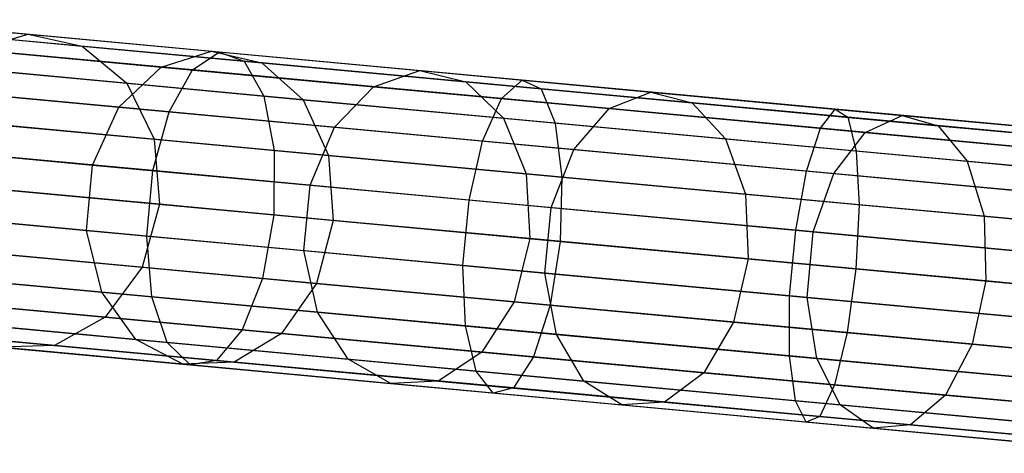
# Model space of a CAD drawing. Extents: x -189 to 189, y -189 to 189.
# Tile 152 of 256: x -176.9 to -170.66, y 14.71 to 17.46. Entities that reach past the tile are written whole.
import ezdxf

# ---------------------------------------------------------------- set-up
doc = ezdxf.new("R2010")
doc.units = 0
doc.header["$LTSCALE"] = 25.4
doc.layers.get('0').update_dxf_attribs({"linetype": 'CONTINUOUS'})

# ---------------------------------------------------------------- blocks, each defined once
blk = doc.blocks.new('CAMELEON-KENAI-C-12244_STL')
at = {"color": 0}
for p, q in [((-177.8462, 17.4585, -148.6064), (-176.8511, 17.3663, -150.3514)), ((-177.8462, 17.4585, -148.6064), (-176.8511, 17.3663, -150.3514)), ((-175.6404, 17.2541, -11.0629), (-177.4776, 17.4243, -11.9804)), ((-175.6404, 17.2541, -11.0629), (-177.4776, 17.4243, -11.9804)), ((-177.4831, 17.3812, -148.4191), (-176.5085, 17.2909, -150.1282)), ((-177.4831, 17.3812, -148.4191), (-176.5085, 17.2909, -150.1282)), ((-175.4802, 17.1956, -11.4422), (-177.2796, 17.3623, -12.3407)), ((-175.4802, 17.1956, -11.4422), (-177.2796, 17.3623, -12.3407)), ((-177.1945, 17.269, -150.5649), (-176.8511, 17.3663, -150.3514)), ((-177.1945, 17.269, -150.5649), (-176.8511, 17.3663, -150.3514)), ((-176.8511, 17.3663, -150.3514), (-175.6874, 17.2584, -151.9879)), ((-176.8511, 17.3663, -150.3514), (-175.6874, 17.2584, -151.9879)), ((-176.8511, 17.3663, -150.3514), (-176.5085, 17.2909, -150.1282)), ((-176.8511, 17.3663, -150.3514), (-176.5085, 17.2909, -150.1282)), ((-175.8093, 17.1407, -10.7003), (-177.6826, 17.3143, -11.6357)), ((-175.8093, 17.1407, -10.7003), (-177.6826, 17.3143, -11.6357)), ((-177.1945, 17.269, -150.5649), (-176.0078, 17.1591, -152.2335)), ((-177.1945, 17.269, -150.5649), (-176.0078, 17.1591, -152.2335)), ((-176.5085, 17.2909, -150.1282), (-175.3687, 17.1852, -151.731)), ((-176.5085, 17.2909, -150.1282), (-175.3687, 17.1852, -151.731)), ((-176.5085, 17.2909, -150.1282), (-176.2258, 17.0559, -149.9339)), ((-176.5085, 17.2909, -150.1282), (-176.2258, 17.0559, -149.9339)), ((-176.0078, 17.1591, -152.2335), (-175.6874, 17.2584, -151.9879)), ((-176.0078, 17.1591, -152.2335), (-175.6874, 17.2584, -151.9879)), ((-175.8093, 17.1407, -10.7003), (-175.6404, 17.2541, -11.0629)), ((-175.8093, 17.1407, -10.7003), (-175.6404, 17.2541, -11.0629)), ((-175.6874, 17.2584, -151.9879), (-174.3667, 17.136, -153.4994)), ((-175.6874, 17.2584, -151.9879), (-174.3667, 17.136, -153.4994)), ((-175.6874, 17.2584, -151.9879), (-175.3687, 17.1852, -151.731)), ((-175.6874, 17.2584, -151.9879), (-175.3687, 17.1852, -151.731)), ((-175.6404, 17.2541, -11.0629), (-175.4802, 17.1956, -11.4422)), ((-173.7193, 17.0761, -10.3392), (-175.6404, 17.2541, -11.0629)), ((-173.7193, 17.0761, -10.3392), (-175.6404, 17.2541, -11.0629)), ((-175.6404, 17.2541, -11.0629), (-175.4802, 17.1956, -11.4422)), ((-175.4802, 17.1956, -11.4422), (-175.3564, 16.9753, -11.7724)), ((-173.5987, 17.0212, -10.7333), (-175.4802, 17.1956, -11.4422)), ((-173.5987, 17.0212, -10.7333), (-175.4802, 17.1956, -11.4422)), ((-175.4802, 17.1956, -11.4422), (-175.3564, 16.9753, -11.7724)), ((-175.3687, 17.1852, -151.731), (-174.0752, 17.0654, -153.2114)), ((-175.3687, 17.1852, -151.731), (-174.0752, 17.0654, -153.2114)), ((-175.3687, 17.1852, -151.731), (-175.1069, 16.9522, -151.5073)), ((-175.3687, 17.1852, -151.731), (-175.1069, 16.9522, -151.5073)), ((-177.1826, 17.1445, -148.256), (-176.2258, 17.0559, -149.9339)), ((-177.1826, 17.1445, -148.256), (-176.2258, 17.0559, -149.9339)), ((-175.3564, 16.9753, -11.7724), (-177.1229, 17.139, -12.6545)), ((-175.3564, 16.9753, -11.7724), (-177.1229, 17.139, -12.6545)), ((-176.2747, 16.9044, -152.4255), (-176.0078, 17.1591, -152.2335)), ((-176.2747, 16.9044, -152.4255), (-176.0078, 17.1591, -152.2335)), ((-176.0078, 17.1591, -152.2335), (-174.6612, 17.0343, -153.7748)), ((-176.0078, 17.1591, -152.2335), (-174.6612, 17.0343, -153.7748)), ((-175.9576, 16.875, -10.4169), (-175.8093, 17.1407, -10.7003)), ((-175.9576, 16.875, -10.4169), (-175.8093, 17.1407, -10.7003)), ((-173.8504, 16.9592, -9.9623), (-175.8093, 17.1407, -10.7003)), ((-173.8504, 16.9592, -9.9623), (-175.8093, 17.1407, -10.7003)), ((-174.6612, 17.0343, -153.7748), (-174.3667, 17.136, -153.4994)), ((-174.6612, 17.0343, -153.7748), (-174.3667, 17.136, -153.4994)), ((-174.3667, 17.136, -153.4994), (-172.9023, 17.0003, -154.8708)), ((-174.3667, 17.136, -153.4994), (-172.9023, 17.0003, -154.8708)), ((-174.3667, 17.136, -153.4994), (-174.0752, 17.0654, -153.2114)), ((-174.3667, 17.136, -153.4994), (-174.0752, 17.0654, -153.2114)), ((-175.9576, 16.875, -10.4169), (-177.8592, 17.0512, -11.3664)), ((-175.9576, 16.875, -10.4169), (-177.8592, 17.0512, -11.3664)), ((-176.2258, 17.0559, -149.9339), (-175.1069, 16.9522, -151.5073)), ((-176.2258, 17.0559, -149.9339), (-175.1069, 16.9522, -151.5073)), ((-176.2258, 17.0559, -149.9339), (-176.052, 16.7019, -149.8019)), ((-176.2258, 17.0559, -149.9339), (-176.052, 16.7019, -149.8019)), ((-174.0752, 17.0654, -153.2114), (-172.6409, 16.9325, -154.5547)), ((-174.0752, 17.0654, -153.2114), (-172.6409, 16.9325, -154.5547)), ((-174.0752, 17.0654, -153.2114), (-173.837, 16.8345, -152.9607)), ((-174.0752, 17.0654, -153.2114), (-173.837, 16.8345, -152.9607)), ((-173.8504, 16.9592, -9.9623), (-173.7193, 17.0761, -10.3392)), ((-173.8504, 16.9592, -9.9623), (-173.7193, 17.0761, -10.3392)), ((-173.7193, 17.0761, -10.3392), (-173.5987, 17.0212, -10.7333)), ((-171.7346, 16.8921, -9.8167), (-173.7193, 17.0761, -10.3392)), ((-171.7346, 16.8921, -9.8167), (-173.7193, 17.0761, -10.3392)), ((-173.7193, 17.0761, -10.3392), (-173.5987, 17.0212, -10.7333)), ((-177.4792, 17.016, -150.7317), (-176.2747, 16.9044, -152.4255)), ((-177.4792, 17.016, -150.7317), (-176.2747, 16.9044, -152.4255)), ((-174.9077, 16.7777, -153.99), (-174.6612, 17.0343, -153.7748)), ((-174.9077, 16.7777, -153.99), (-174.6612, 17.0343, -153.7748)), ((-174.6612, 17.0343, -153.7748), (-173.168, 16.8959, -155.1732)), ((-174.6612, 17.0343, -153.7748), (-173.168, 16.8959, -155.1732)), ((-173.5987, 17.0212, -10.7333), (-173.5093, 16.8041, -11.0766)), ((-171.6548, 16.8411, -10.2216), (-173.5987, 17.0212, -10.7333)), ((-171.6548, 16.8411, -10.2216), (-173.5987, 17.0212, -10.7333)), ((-173.5987, 17.0212, -10.7333), (-173.5093, 16.8041, -11.0766)), ((-173.168, 16.8959, -155.1732), (-172.9023, 17.0003, -154.8708)), ((-173.168, 16.8959, -155.1732), (-172.9023, 17.0003, -154.8708)), ((-172.9023, 17.0003, -154.8708), (-171.3087, 16.8527, -156.0885)), ((-172.9023, 17.0003, -154.8708), (-171.3087, 16.8527, -156.0885)), ((-172.9023, 17.0003, -154.8708), (-172.6409, 16.9325, -154.5547)), ((-172.9023, 17.0003, -154.8708), (-172.6409, 16.9325, -154.5547)), ((-175.3564, 16.9753, -11.7724), (-175.2904, 16.6313, -11.9966)), ((-173.5093, 16.8041, -11.0766), (-175.3564, 16.9753, -11.7724)), ((-173.5093, 16.8041, -11.0766), (-175.3564, 16.9753, -11.7724)), ((-175.3564, 16.9753, -11.7724), (-175.2904, 16.6313, -11.9966)), ((-175.1069, 16.9522, -151.5073), (-173.837, 16.8345, -152.9607)), ((-175.1069, 16.9522, -151.5073), (-173.837, 16.8345, -152.9607)), ((-175.1069, 16.9522, -151.5073), (-174.9472, 16.5995, -151.3555)), ((-175.1069, 16.9522, -151.5073), (-174.9472, 16.5995, -151.3555)), ((-173.9693, 16.6907, -9.6678), (-173.8504, 16.9592, -9.9623)), ((-173.9693, 16.6907, -9.6678), (-173.8504, 16.9592, -9.9623)), ((-171.8266, 16.7716, -9.4296), (-173.8504, 16.9592, -9.9623)), ((-171.8266, 16.7716, -9.4296), (-173.8504, 16.9592, -9.9623)), ((-172.6409, 16.9325, -154.5547), (-171.0801, 16.7878, -155.7473)), ((-172.6409, 16.9325, -154.5547), (-171.0801, 16.7878, -155.7473)), ((-172.6409, 16.9325, -154.5547), (-172.4289, 16.704, -154.2793)), ((-172.6409, 16.9325, -154.5547), (-172.4289, 16.704, -154.2793)), ((-176.4417, 16.5383, -152.5305), (-176.2747, 16.9044, -152.4255)), ((-176.4417, 16.5383, -152.5305), (-176.2747, 16.9044, -152.4255)), ((-176.2747, 16.9044, -152.4255), (-174.9077, 16.7777, -153.99)), ((-176.2747, 16.9044, -152.4255), (-174.9077, 16.7777, -153.99)), ((-176.0599, 16.503, -10.2618), (-175.9576, 16.875, -10.4169)), ((-176.0599, 16.503, -10.2618), (-175.9576, 16.875, -10.4169)), ((-173.9693, 16.6907, -9.6678), (-175.9576, 16.875, -10.4169)), ((-173.9693, 16.6907, -9.6678), (-175.9576, 16.875, -10.4169)), ((-173.392, 16.6372, -155.4095), (-173.168, 16.8959, -155.1732)), ((-173.392, 16.6372, -155.4095), (-173.168, 16.8959, -155.1732)), ((-173.168, 16.8959, -155.1732), (-171.5431, 16.7454, -156.4148)), ((-173.168, 16.8959, -155.1732), (-171.5431, 16.7454, -156.4148)), ((-171.8266, 16.7716, -9.4296), (-171.7346, 16.8921, -9.8167)), ((-171.8266, 16.7716, -9.4296), (-171.7346, 16.8921, -9.8167)), ((-171.7346, 16.8921, -9.8167), (-171.6548, 16.8411, -10.2216)), ((-169.707, 16.7043, -9.5011), (-171.7346, 16.8921, -9.8167)), ((-169.707, 16.7043, -9.5011), (-171.7346, 16.8921, -9.8167)), ((-171.7346, 16.8921, -9.8167), (-171.6548, 16.8411, -10.2216)), ((-175.2904, 16.6313, -11.9966), (-177.0346, 16.793, -12.8675)), ((-175.2904, 16.6313, -11.9966), (-177.0346, 16.793, -12.8675)), ((-173.837, 16.8345, -152.9607), (-172.4289, 16.704, -154.2793)), ((-173.837, 16.8345, -152.9607), (-172.4289, 16.704, -154.2793)), ((-173.837, 16.8345, -152.9607), (-173.6934, 16.4833, -152.7905)), ((-173.837, 16.8345, -152.9607), (-173.6934, 16.4833, -152.7905)), ((-173.5093, 16.8041, -11.0766), (-173.4666, 16.4623, -11.3095)), ((-171.6009, 16.6273, -10.5742), (-173.5093, 16.8041, -11.0766)), ((-171.6009, 16.6273, -10.5742), (-173.5093, 16.8041, -11.0766)), ((-173.5093, 16.8041, -11.0766), (-173.4666, 16.4623, -11.3095)), ((-171.6548, 16.8411, -10.2216), (-171.6009, 16.6273, -10.5742)), ((-169.6689, 16.6571, -9.9124), (-171.6548, 16.8411, -10.2216)), ((-169.6689, 16.6571, -9.9124), (-171.6548, 16.8411, -10.2216)), ((-171.6548, 16.8411, -10.2216), (-171.6009, 16.6273, -10.5742)), ((-171.5431, 16.7454, -156.4148), (-171.3087, 16.8527, -156.0885)), ((-171.5431, 16.7454, -156.4148), (-171.3087, 16.8527, -156.0885)), ((-171.3087, 16.8527, -156.0885), (-169.6021, 16.6945, -157.1402)), ((-171.3087, 16.8527, -156.0885), (-169.6021, 16.6945, -157.1402)), ((-171.3087, 16.8527, -156.0885), (-171.0801, 16.7878, -155.7473)), ((-171.3087, 16.8527, -156.0885), (-171.0801, 16.7878, -155.7473)), ((-176.9967, 16.7894, -148.1453), (-176.052, 16.7019, -149.8019)), ((-176.9967, 16.7894, -148.1453), (-176.052, 16.7019, -149.8019)), ((-175.0636, 16.4106, -154.1077), (-174.9077, 16.7777, -153.99)), ((-175.0636, 16.4106, -154.1077), (-174.9077, 16.7777, -153.99)), ((-174.9077, 16.7777, -153.99), (-173.392, 16.6372, -155.4095)), ((-174.9077, 16.7777, -153.99), (-173.392, 16.6372, -155.4095)), ((-171.915, 16.5004, -9.127), (-171.8266, 16.7716, -9.4296)), ((-171.915, 16.5004, -9.127), (-171.8266, 16.7716, -9.4296)), ((-169.7592, 16.5801, -9.1077), (-171.8266, 16.7716, -9.4296)), ((-169.7592, 16.5801, -9.1077), (-171.8266, 16.7716, -9.4296)), ((-171.7426, 16.4844, -156.6698), (-171.5431, 16.7454, -156.4148)), ((-171.7426, 16.4844, -156.6698), (-171.5431, 16.7454, -156.4148)), ((-171.5431, 16.7454, -156.4148), (-169.8028, 16.5841, -157.4872)), ((-171.5431, 16.7454, -156.4148), (-169.8028, 16.5841, -157.4872)), ((-171.0801, 16.7878, -155.7473), (-169.4085, 16.633, -156.7774)), ((-171.0801, 16.7878, -155.7473), (-169.4085, 16.633, -156.7774)), ((-171.0801, 16.7878, -155.7473), (-170.8967, 16.5621, -155.4502)), ((-171.0801, 16.7878, -155.7473), (-170.8967, 16.5621, -155.4502)), ((-176.0599, 16.503, -10.2618), (-177.9769, 16.6806, -11.2191)), ((-176.0599, 16.503, -10.2618), (-177.9769, 16.6806, -11.2191)), ((-176.052, 16.7019, -149.8019), (-174.9472, 16.5995, -151.3555)), ((-176.052, 16.7019, -149.8019), (-174.9472, 16.5995, -151.3555)), ((-176.052, 16.7019, -149.8019), (-176.017, 16.2902, -149.7553)), ((-176.052, 16.7019, -149.8019), (-176.017, 16.2902, -149.7553)), ((-174.0553, 16.3172, -9.5066), (-173.9693, 16.6907, -9.6678)), ((-174.0553, 16.3172, -9.5066), (-173.9693, 16.6907, -9.6678)), ((-171.915, 16.5004, -9.127), (-173.9693, 16.6907, -9.6678)), ((-171.915, 16.5004, -9.127), (-173.9693, 16.6907, -9.6678)), ((-172.4289, 16.704, -154.2793), (-170.8967, 16.5621, -155.4502)), ((-172.4289, 16.704, -154.2793), (-170.8967, 16.5621, -155.4502)), ((-172.4289, 16.704, -154.2793), (-172.3031, 16.3545, -154.0925)), ((-172.4289, 16.704, -154.2793), (-172.3031, 16.3545, -154.0925)), ((-177.656, 16.6509, -150.823), (-176.4417, 16.5383, -152.5305)), ((-177.656, 16.6509, -150.823), (-176.4417, 16.5383, -152.5305)), ((-175.2904, 16.6313, -11.9966), (-175.2936, 16.2232, -12.0759)), ((-175.2904, 16.6313, -11.9966), (-175.2936, 16.2232, -12.0759)), ((-173.4666, 16.4623, -11.3095), (-175.2904, 16.6313, -11.9966)), ((-173.4666, 16.4623, -11.3095), (-175.2904, 16.6313, -11.9966)), ((-173.5356, 16.2691, -155.5388), (-173.392, 16.6372, -155.4095)), ((-173.5356, 16.2691, -155.5388), (-173.392, 16.6372, -155.4095)), ((-173.392, 16.6372, -155.4095), (-171.7426, 16.4844, -156.6698)), ((-173.392, 16.6372, -155.4095), (-171.7426, 16.4844, -156.6698)), ((-171.6009, 16.6273, -10.5742), (-171.5824, 16.2877, -10.8135)), ((-169.6514, 16.4467, -10.2707), (-171.6009, 16.6273, -10.5742)), ((-169.6514, 16.4467, -10.2707), (-171.6009, 16.6273, -10.5742)), ((-171.6009, 16.6273, -10.5742), (-171.5824, 16.2877, -10.8135)), ((-174.9472, 16.5995, -151.3555), (-173.6934, 16.4833, -152.7905)), ((-174.9472, 16.5995, -151.3555), (-173.6934, 16.4833, -152.7905)), ((-174.9472, 16.5995, -151.3555), (-174.9172, 16.1883, -151.3018)), ((-174.9472, 16.5995, -151.3555), (-174.9172, 16.1883, -151.3018)), ((-170.8967, 16.5621, -155.4502), (-169.2557, 16.41, -156.4614)), ((-170.8967, 16.5621, -155.4502), (-169.2557, 16.41, -156.4614)), ((-170.8967, 16.5621, -155.4502), (-170.7903, 16.2143, -155.2485)), ((-170.8967, 16.5621, -155.4502), (-170.7903, 16.2143, -155.2485)), ((-176.4801, 16.1243, -152.5305), (-176.4417, 16.5383, -152.5305)), ((-176.4801, 16.1243, -152.5305), (-176.4417, 16.5383, -152.5305)), ((-176.4417, 16.5383, -152.5305), (-175.0636, 16.4106, -154.1077)), ((-176.4417, 16.5383, -152.5305), (-175.0636, 16.4106, -154.1077)), ((-176.0982, 16.0889, -10.2618), (-176.0599, 16.503, -10.2618)), ((-176.0982, 16.0889, -10.2618), (-176.0599, 16.503, -10.2618)), ((-174.0553, 16.3172, -9.5066), (-176.0599, 16.503, -10.2618)), ((-174.0553, 16.3172, -9.5066), (-176.0599, 16.503, -10.2618)), ((-173.6934, 16.4833, -152.7905), (-172.3031, 16.3545, -154.0925)), ((-173.6934, 16.4833, -152.7905), (-172.3031, 16.3545, -154.0925)), ((-173.6934, 16.4833, -152.7905), (-173.6691, 16.0726, -152.7303)), ((-173.6934, 16.4833, -152.7905), (-173.6691, 16.0726, -152.7303)), ((-171.9843, 16.1253, -8.9614), (-171.915, 16.5004, -9.127)), ((-171.9843, 16.1253, -8.9614), (-171.915, 16.5004, -9.127)), ((-169.8164, 16.3059, -8.8003), (-171.915, 16.5004, -9.127)), ((-169.8164, 16.3059, -8.8003), (-171.915, 16.5004, -9.127)), ((-171.8728, 16.115, -156.8094), (-171.7426, 16.4844, -156.6698)), ((-171.8728, 16.115, -156.8094), (-171.7426, 16.4844, -156.6698)), ((-171.7426, 16.4844, -156.6698), (-169.9761, 16.3207, -157.7584)), ((-171.7426, 16.4844, -156.6698), (-169.9761, 16.3207, -157.7584)), ((-173.4666, 16.4623, -11.3095), (-173.4781, 16.0549, -11.3919)), ((-173.4666, 16.4623, -11.3095), (-173.4781, 16.0549, -11.3919)), ((-171.5824, 16.2877, -10.8135), (-173.4666, 16.4623, -11.3095)), ((-171.5824, 16.2877, -10.8135), (-173.4666, 16.4623, -11.3095)), ((-177.0299, 16.384, -12.9429), (-175.2936, 16.2232, -12.0759)), ((-177.0299, 16.384, -12.9429), (-175.2936, 16.2232, -12.0759)), ((-176.017, 16.2902, -149.7553), (-176.9575, 16.3773, -148.1061)), ((-176.017, 16.2902, -149.7553), (-176.9575, 16.3773, -148.1061)), ((-175.102, 15.9966, -154.1077), (-175.0636, 16.4106, -154.1077)), ((-175.102, 15.9966, -154.1077), (-175.0636, 16.4106, -154.1077)), ((-175.0636, 16.4106, -154.1077), (-173.5356, 16.2691, -155.5388)), ((-175.0636, 16.4106, -154.1077), (-173.5356, 16.2691, -155.5388)), ((-174.0937, 15.9032, -9.5066), (-174.0553, 16.3172, -9.5066)), ((-174.0937, 15.9032, -9.5066), (-174.0553, 16.3172, -9.5066)), ((-171.9843, 16.1253, -8.9614), (-174.0553, 16.3172, -9.5066)), ((-171.9843, 16.1253, -8.9614), (-174.0553, 16.3172, -9.5066)), ((-172.3031, 16.3545, -154.0925), (-170.7903, 16.2143, -155.2485)), ((-172.3031, 16.3545, -154.0925), (-170.7903, 16.2143, -155.2485)), ((-172.3031, 16.3545, -154.0925), (-172.2851, 15.9444, -154.0264)), ((-172.3031, 16.3545, -154.0925), (-172.2851, 15.9444, -154.0264)), ((-176.0982, 16.0889, -10.2618), (-178.0153, 16.2666, -11.2191)), ((-176.0982, 16.0889, -10.2618), (-178.0153, 16.2666, -11.2191)), ((-177.6944, 16.2368, -150.823), (-176.4801, 16.1243, -152.5305)), ((-177.6944, 16.2368, -150.823), (-176.4801, 16.1243, -152.5305)), ((-176.017, 16.2902, -149.7553), (-176.127, 15.8919, -149.8019)), ((-176.017, 16.2902, -149.7553), (-176.127, 15.8919, -149.8019)), ((-174.9172, 16.1883, -151.3018), (-176.017, 16.2902, -149.7553)), ((-174.9172, 16.1883, -151.3018), (-176.017, 16.2902, -149.7553)), ((-173.5739, 15.855, -155.5388), (-173.5356, 16.2691, -155.5388)), ((-173.5739, 15.855, -155.5388), (-173.5356, 16.2691, -155.5388)), ((-173.5356, 16.2691, -155.5388), (-171.8728, 16.115, -156.8094)), ((-173.5356, 16.2691, -155.5388), (-171.8728, 16.115, -156.8094)), ((-171.5824, 16.2877, -10.8135), (-171.6024, 15.8811, -10.8981)), ((-171.5824, 16.2877, -10.8135), (-171.6024, 15.8811, -10.8981)), ((-169.6575, 16.1094, -10.5138), (-171.5824, 16.2877, -10.8135)), ((-169.6575, 16.1094, -10.5138), (-171.5824, 16.2877, -10.8135)), ((-175.2936, 16.2232, -12.0759), (-175.3655, 15.8213, -11.9966)), ((-175.2936, 16.2232, -12.0759), (-175.3655, 15.8213, -11.9966)), ((-175.2936, 16.2232, -12.0759), (-173.4781, 16.0549, -11.3919)), ((-175.2936, 16.2232, -12.0759), (-173.4781, 16.0549, -11.3919)), ((-174.9172, 16.1883, -151.3018), (-175.0222, 15.7895, -151.3555)), ((-174.9172, 16.1883, -151.3018), (-175.0222, 15.7895, -151.3555)), ((-173.6691, 16.0726, -152.7303), (-174.9172, 16.1883, -151.3018)), ((-173.6691, 16.0726, -152.7303), (-174.9172, 16.1883, -151.3018)), ((-170.7903, 16.2143, -155.2485), (-169.17, 16.0642, -156.2469)), ((-170.7903, 16.2143, -155.2485), (-169.17, 16.0642, -156.2469)), ((-170.7903, 16.2143, -155.2485), (-170.7792, 15.8048, -155.1772)), ((-170.7903, 16.2143, -155.2485), (-170.7792, 15.8048, -155.1772)), ((-176.3831, 15.7338, -152.4255), (-176.4801, 16.1243, -152.5305)), ((-176.4801, 16.1243, -152.5305), (-175.102, 15.9966, -154.1077)), ((-176.4801, 16.1243, -152.5305), (-175.102, 15.9966, -154.1077)), ((-176.3831, 15.7338, -152.4255), (-176.4801, 16.1243, -152.5305)), ((-172.0227, 15.7113, -8.9614), (-171.9843, 16.1253, -8.9614)), ((-172.0227, 15.7113, -8.9614), (-171.9843, 16.1253, -8.9614)), ((-169.8687, 15.9293, -8.632), (-171.9843, 16.1253, -8.9614)), ((-169.8687, 15.9293, -8.632), (-171.9843, 16.1253, -8.9614)), ((-171.9112, 15.7009, -156.8094), (-171.8728, 16.115, -156.8094)), ((-171.9112, 15.7009, -156.8094), (-171.8728, 16.115, -156.8094)), ((-171.8728, 16.115, -156.8094), (-170.0919, 15.95, -157.9068)), ((-171.8728, 16.115, -156.8094), (-170.0919, 15.95, -157.9068)), ((-176.0661, 15.7044, -10.4169), (-176.0982, 16.0889, -10.2618)), ((-174.0937, 15.9032, -9.5066), (-176.0982, 16.0889, -10.2618)), ((-176.0661, 15.7044, -10.4169), (-176.0982, 16.0889, -10.2618)), ((-174.0937, 15.9032, -9.5066), (-176.0982, 16.0889, -10.2618)), ((-173.6691, 16.0726, -152.7303), (-173.7684, 15.6733, -152.7905)), ((-173.6691, 16.0726, -152.7303), (-173.7684, 15.6733, -152.7905)), ((-172.2851, 15.9444, -154.0264), (-173.6691, 16.0726, -152.7303)), ((-172.2851, 15.9444, -154.0264), (-173.6691, 16.0726, -152.7303)), ((-173.4781, 16.0549, -11.3919), (-173.5417, 15.6523, -11.3095)), ((-173.4781, 16.0549, -11.3919), (-173.5417, 15.6523, -11.3095)), ((-173.4781, 16.0549, -11.3919), (-171.6024, 15.8811, -10.8981)), ((-173.4781, 16.0549, -11.3919), (-171.6024, 15.8811, -10.8981)), ((-175.3655, 15.8213, -11.9966), (-177.1096, 15.983, -12.8675)), ((-175.3655, 15.8213, -11.9966), (-177.1096, 15.983, -12.8675)), ((-175.0162, 15.6071, -153.99), (-175.102, 15.9966, -154.1077)), ((-175.102, 15.9966, -154.1077), (-173.5739, 15.855, -155.5388)), ((-175.102, 15.9966, -154.1077), (-173.5739, 15.855, -155.5388)), ((-175.0162, 15.6071, -153.99), (-175.102, 15.9966, -154.1077)), ((-177.0717, 15.9794, -148.1453), (-176.127, 15.8919, -149.8019)), ((-177.0717, 15.9794, -148.1453), (-176.127, 15.8919, -149.8019)), ((-172.2851, 15.9444, -154.0264), (-172.3781, 15.5445, -154.0925)), ((-172.2851, 15.9444, -154.0264), (-172.3781, 15.5445, -154.0925)), ((-170.7792, 15.8048, -155.1772), (-172.2851, 15.9444, -154.0264)), ((-170.7792, 15.8048, -155.1772), (-172.2851, 15.9444, -154.0264)), ((-176.0661, 15.7044, -10.4169), (-177.9677, 15.8806, -11.3664)), ((-176.0661, 15.7044, -10.4169), (-177.9677, 15.8806, -11.3664)), ((-176.127, 15.8919, -149.8019), (-176.3629, 15.5759, -149.9339)), ((-176.127, 15.8919, -149.8019), (-176.3629, 15.5759, -149.9339)), ((-176.127, 15.8919, -149.8019), (-175.0222, 15.7895, -151.3555)), ((-176.127, 15.8919, -149.8019), (-175.0222, 15.7895, -151.3555)), ((-174.0777, 15.5202, -9.6678), (-174.0937, 15.9032, -9.5066)), ((-172.0227, 15.7113, -8.9614), (-174.0937, 15.9032, -9.5066)), ((-174.0777, 15.5202, -9.6678), (-174.0937, 15.9032, -9.5066)), ((-172.0227, 15.7113, -8.9614), (-174.0937, 15.9032, -9.5066)), ((-171.6024, 15.8811, -10.8981), (-171.6575, 15.4777, -10.8135)), ((-171.6024, 15.8811, -10.8981), (-171.6575, 15.4777, -10.8135)), ((-171.6024, 15.8811, -10.8981), (-169.6862, 15.7036, -10.5998)), ((-171.6024, 15.8811, -10.8981), (-169.6862, 15.7036, -10.5998)), ((-177.5876, 15.8454, -150.7317), (-176.3831, 15.7338, -152.4255)), ((-177.5876, 15.8454, -150.7317), (-176.3831, 15.7338, -152.4255)), ((-175.3655, 15.8213, -11.9966), (-175.4936, 15.4954, -11.7724)), ((-175.3655, 15.8213, -11.9966), (-175.4936, 15.4954, -11.7724)), ((-173.5417, 15.6523, -11.3095), (-175.3655, 15.8213, -11.9966)), ((-173.5417, 15.6523, -11.3095), (-175.3655, 15.8213, -11.9966)), ((-173.5004, 15.4667, -155.4095), (-173.5739, 15.855, -155.5388)), ((-173.5739, 15.855, -155.5388), (-171.9112, 15.7009, -156.8094)), ((-173.5739, 15.855, -155.5388), (-171.9112, 15.7009, -156.8094)), ((-173.5004, 15.4667, -155.4095), (-173.5739, 15.855, -155.5388)), ((-170.7792, 15.8048, -155.1772), (-170.8653, 15.4043, -155.2485)), ((-170.7792, 15.8048, -155.1772), (-170.8653, 15.4043, -155.2485)), ((-169.1662, 15.6554, -156.1711), (-170.7792, 15.8048, -155.1772)), ((-169.1662, 15.6554, -156.1711), (-170.7792, 15.8048, -155.1772)), ((-176.1676, 15.4344, -152.2335), (-176.3831, 15.7338, -152.4255)), ((-176.3831, 15.7338, -152.4255), (-175.0162, 15.6071, -153.99)), ((-176.3831, 15.7338, -152.4255), (-175.0162, 15.6071, -153.99)), ((-176.1676, 15.4344, -152.2335), (-176.3831, 15.7338, -152.4255)), ((-175.0222, 15.7895, -151.3555), (-175.244, 15.4722, -151.5073)), ((-175.0222, 15.7895, -151.3555), (-175.244, 15.4722, -151.5073)), ((-175.0222, 15.7895, -151.3555), (-173.7684, 15.6733, -152.7905)), ((-175.0222, 15.7895, -151.3555), (-173.7684, 15.6733, -152.7905)), ((-175.9691, 15.416, -10.7003), (-176.0661, 15.7044, -10.4169)), ((-174.0777, 15.5202, -9.6678), (-176.0661, 15.7044, -10.4169)), ((-175.9691, 15.416, -10.7003), (-176.0661, 15.7044, -10.4169)), ((-174.0777, 15.5202, -9.6678), (-176.0661, 15.7044, -10.4169)), ((-173.7684, 15.6733, -152.7905), (-173.9741, 15.3546, -152.9607)), ((-173.7684, 15.6733, -152.7905), (-173.9741, 15.3546, -152.9607)), ((-173.7684, 15.6733, -152.7905), (-172.3781, 15.5445, -154.0925)), ((-173.7684, 15.6733, -152.7905), (-172.3781, 15.5445, -154.0925)), ((-172.0234, 15.3298, -9.127), (-172.0227, 15.7113, -8.9614)), ((-172.0234, 15.3298, -9.127), (-172.0227, 15.7113, -8.9614)), ((-169.907, 15.5152, -8.632), (-172.0227, 15.7113, -8.9614)), ((-169.907, 15.5152, -8.632), (-172.0227, 15.7113, -8.9614)), ((-171.8511, 15.3139, -156.6698), (-171.9112, 15.7009, -156.8094)), ((-171.9112, 15.7009, -156.8094), (-170.1303, 15.5359, -157.9068)), ((-171.9112, 15.7009, -156.8094), (-170.1303, 15.5359, -157.9068)), ((-171.8511, 15.3139, -156.6698), (-171.9112, 15.7009, -156.8094)), ((-177.3197, 15.6646, -148.256), (-176.3629, 15.5759, -149.9339)), ((-177.3197, 15.6646, -148.256), (-176.3629, 15.5759, -149.9339)), ((-175.4936, 15.4954, -11.7724), (-177.2601, 15.659, -12.6545)), ((-175.4936, 15.4954, -11.7724), (-177.2601, 15.659, -12.6545)), ((-174.821, 15.3096, -153.7748), (-175.0162, 15.6071, -153.99)), ((-175.0162, 15.6071, -153.99), (-173.5004, 15.4667, -155.4095)), ((-175.0162, 15.6071, -153.99), (-173.5004, 15.4667, -155.4095)), ((-174.821, 15.3096, -153.7748), (-175.0162, 15.6071, -153.99)), ((-173.5417, 15.6523, -11.3095), (-173.6464, 15.3242, -11.0766)), ((-173.5417, 15.6523, -11.3095), (-173.6464, 15.3242, -11.0766)), ((-171.6575, 15.4777, -10.8135), (-173.5417, 15.6523, -11.3095)), ((-171.6575, 15.4777, -10.8135), (-173.5417, 15.6523, -11.3095)), ((-175.9691, 15.416, -10.7003), (-177.8425, 15.5896, -11.6357)), ((-175.9691, 15.416, -10.7003), (-177.8425, 15.5896, -11.6357)), ((-177.3543, 15.5444, -150.5649), (-176.1676, 15.4344, -152.2335)), ((-177.3543, 15.5444, -150.5649), (-176.1676, 15.4344, -152.2335)), ((-176.3629, 15.5759, -149.9339), (-176.684, 15.3969, -150.1282)), ((-176.3629, 15.5759, -149.9339), (-176.684, 15.3969, -150.1282)), ((-176.3629, 15.5759, -149.9339), (-175.244, 15.4722, -151.5073)), ((-176.3629, 15.5759, -149.9339), (-175.244, 15.4722, -151.5073)), ((-172.3781, 15.5445, -154.0925), (-172.5661, 15.2241, -154.2793)), ((-172.3781, 15.5445, -154.0925), (-172.5661, 15.2241, -154.2793)), ((-172.3781, 15.5445, -154.0925), (-170.8653, 15.4043, -155.2485)), ((-172.3781, 15.5445, -154.0925), (-170.8653, 15.4043, -155.2485)), ((-177.6586, 15.4872, -148.4191), (-176.684, 15.3969, -150.1282)), ((-177.6586, 15.4872, -148.4191), (-176.684, 15.3969, -150.1282)), ((-175.4936, 15.4954, -11.7724), (-175.6557, 15.3016, -11.4422)), ((-175.4936, 15.4954, -11.7724), (-175.6557, 15.3016, -11.4422)), ((-173.6464, 15.3242, -11.0766), (-175.4936, 15.4954, -11.7724)), ((-173.6464, 15.3242, -11.0766), (-175.4936, 15.4954, -11.7724)), ((-174.0102, 15.2345, -9.9623), (-174.0777, 15.5202, -9.6678)), ((-172.0234, 15.3298, -9.127), (-174.0777, 15.5202, -9.6678)), ((-174.0102, 15.2345, -9.9623), (-174.0777, 15.5202, -9.6678)), ((-172.0234, 15.3298, -9.127), (-174.0777, 15.5202, -9.6678)), ((-175.8239, 15.2735, -11.0629), (-177.6611, 15.4438, -11.9804)), ((-175.8239, 15.2735, -11.0629), (-177.6611, 15.4438, -11.9804)), ((-175.6557, 15.3016, -11.4422), (-177.4551, 15.4683, -12.3407)), ((-175.6557, 15.3016, -11.4422), (-177.4551, 15.4683, -12.3407)), ((-175.8709, 15.2779, -151.9879), (-176.1676, 15.4344, -152.2335)), ((-176.1676, 15.4344, -152.2335), (-174.821, 15.3096, -153.7748)), ((-176.1676, 15.4344, -152.2335), (-174.821, 15.3096, -153.7748)), ((-175.8709, 15.2779, -151.9879), (-176.1676, 15.4344, -152.2335)), ((-175.244, 15.4722, -151.5073), (-175.5442, 15.2912, -151.731)), ((-175.244, 15.4722, -151.5073), (-175.5442, 15.2912, -151.731)), ((-175.244, 15.4722, -151.5073), (-173.9741, 15.3546, -152.9607)), ((-175.244, 15.4722, -151.5073), (-173.9741, 15.3546, -152.9607)), ((-173.3278, 15.1713, -155.1732), (-173.5004, 15.4667, -155.4095)), ((-173.5004, 15.4667, -155.4095), (-171.8511, 15.3139, -156.6698)), ((-173.5004, 15.4667, -155.4095), (-171.8511, 15.3139, -156.6698)), ((-173.3278, 15.1713, -155.1732), (-173.5004, 15.4667, -155.4095)), ((-171.6575, 15.4777, -10.8135), (-171.7381, 15.1474, -10.5742)), ((-171.6575, 15.4777, -10.8135), (-171.7381, 15.1474, -10.5742)), ((-169.7326, 15.2994, -10.5138), (-171.6575, 15.4777, -10.8135)), ((-169.7326, 15.2994, -10.5138), (-171.6575, 15.4777, -10.8135)), ((-176.684, 15.3969, -150.1282), (-177.0346, 15.3857, -150.3514)), ((-176.684, 15.3969, -150.1282), (-177.0346, 15.3857, -150.3514)), ((-177.0346, 15.3857, -150.3514), (-175.8709, 15.2779, -151.9879)), ((-177.0346, 15.3857, -150.3514), (-175.8709, 15.2779, -151.9879)), ((-176.684, 15.3969, -150.1282), (-175.5442, 15.2912, -151.731)), ((-176.684, 15.3969, -150.1282), (-175.5442, 15.2912, -151.731)), ((-175.8239, 15.2735, -11.0629), (-175.9691, 15.416, -10.7003)), ((-174.0102, 15.2345, -9.9623), (-175.9691, 15.416, -10.7003)), ((-175.8239, 15.2735, -11.0629), (-175.9691, 15.416, -10.7003)), ((-174.0102, 15.2345, -9.9623), (-175.9691, 15.416, -10.7003)), ((-170.8653, 15.4043, -155.2485), (-171.0339, 15.0821, -155.4502)), ((-170.8653, 15.4043, -155.2485), (-171.0339, 15.0821, -155.4502)), ((-170.8653, 15.4043, -155.2485), (-169.2451, 15.2542, -156.2469)), ((-170.8653, 15.4043, -155.2485), (-169.2451, 15.2542, -156.2469)), ((-175.6557, 15.3016, -11.4422), (-175.8239, 15.2735, -11.0629)), ((-175.6557, 15.3016, -11.4422), (-175.8239, 15.2735, -11.0629)), ((-173.7742, 15.1272, -10.7333), (-175.6557, 15.3016, -11.4422)), ((-173.7742, 15.1272, -10.7333), (-175.6557, 15.3016, -11.4422)), ((-174.5502, 15.1555, -153.4994), (-174.821, 15.3096, -153.7748)), ((-174.821, 15.3096, -153.7748), (-173.3278, 15.1713, -155.1732)), ((-174.821, 15.3096, -153.7748), (-173.3278, 15.1713, -155.1732)), ((-174.5502, 15.1555, -153.4994), (-174.821, 15.3096, -153.7748)), ((-173.9741, 15.3546, -152.9607), (-174.2507, 15.1714, -153.2114)), ((-173.9741, 15.3546, -152.9607), (-174.2507, 15.1714, -153.2114)), ((-173.9741, 15.3546, -152.9607), (-172.5661, 15.2241, -154.2793)), ((-173.9741, 15.3546, -152.9607), (-172.5661, 15.2241, -154.2793)), ((-173.6464, 15.3242, -11.0766), (-173.7742, 15.1272, -10.7333)), ((-173.6464, 15.3242, -11.0766), (-173.7742, 15.1272, -10.7333)), ((-171.7381, 15.1474, -10.5742), (-173.6464, 15.3242, -11.0766)), ((-171.7381, 15.1474, -10.5742), (-173.6464, 15.3242, -11.0766)), ((-171.9865, 15.047, -9.4296), (-172.0234, 15.3298, -9.127)), ((-169.9248, 15.1354, -8.8003), (-172.0234, 15.3298, -9.127)), ((-171.9865, 15.047, -9.4296), (-172.0234, 15.3298, -9.127)), ((-169.9248, 15.1354, -8.8003), (-172.0234, 15.3298, -9.127)), ((-171.7029, 15.0207, -156.4148), (-171.8511, 15.3139, -156.6698)), ((-171.8511, 15.3139, -156.6698), (-170.0846, 15.1502, -157.7584)), ((-171.8511, 15.3139, -156.6698), (-170.0846, 15.1502, -157.7584)), ((-171.7029, 15.0207, -156.4148), (-171.8511, 15.3139, -156.6698)), ((-175.5442, 15.2912, -151.731), (-175.8709, 15.2779, -151.9879)), ((-175.5442, 15.2912, -151.731), (-175.8709, 15.2779, -151.9879)), ((-175.8709, 15.2779, -151.9879), (-174.5502, 15.1555, -153.4994)), ((-175.8709, 15.2779, -151.9879), (-174.5502, 15.1555, -153.4994)), ((-173.9029, 15.0955, -10.3392), (-175.8239, 15.2735, -11.0629)), ((-173.9029, 15.0955, -10.3392), (-175.8239, 15.2735, -11.0629)), ((-175.5442, 15.2912, -151.731), (-174.2507, 15.1714, -153.2114)), ((-175.5442, 15.2912, -151.731), (-174.2507, 15.1714, -153.2114)), ((-173.9029, 15.0955, -10.3392), (-174.0102, 15.2345, -9.9623)), ((-171.9865, 15.047, -9.4296), (-174.0102, 15.2345, -9.9623)), ((-173.9029, 15.0955, -10.3392), (-174.0102, 15.2345, -9.9623)), ((-171.9865, 15.047, -9.4296), (-174.0102, 15.2345, -9.9623)), ((-174.2507, 15.1714, -153.2114), (-174.5502, 15.1555, -153.4994)), ((-174.2507, 15.1714, -153.2114), (-174.5502, 15.1555, -153.4994)), ((-174.2507, 15.1714, -153.2114), (-172.8164, 15.0385, -154.5547)), ((-174.2507, 15.1714, -153.2114), (-172.8164, 15.0385, -154.5547)), ((-173.0858, 15.0198, -154.8708), (-173.3278, 15.1713, -155.1732)), ((-173.3278, 15.1713, -155.1732), (-171.7029, 15.0207, -156.4148)), ((-173.3278, 15.1713, -155.1732), (-171.7029, 15.0207, -156.4148)), ((-173.0858, 15.0198, -154.8708), (-173.3278, 15.1713, -155.1732)), ((-172.5661, 15.2241, -154.2793), (-172.8164, 15.0385, -154.5547)), ((-172.5661, 15.2241, -154.2793), (-172.8164, 15.0385, -154.5547)), ((-172.5661, 15.2241, -154.2793), (-171.0339, 15.0821, -155.4502)), ((-172.5661, 15.2241, -154.2793), (-171.0339, 15.0821, -155.4502)), ((-174.5502, 15.1555, -153.4994), (-173.0858, 15.0198, -154.8708)), ((-174.5502, 15.1555, -153.4994), (-173.0858, 15.0198, -154.8708)), ((-173.7742, 15.1272, -10.7333), (-173.9029, 15.0955, -10.3392)), ((-173.7742, 15.1272, -10.7333), (-173.9029, 15.0955, -10.3392)), ((-171.8303, 14.9471, -10.2216), (-173.7742, 15.1272, -10.7333)), ((-171.8303, 14.9471, -10.2216), (-173.7742, 15.1272, -10.7333)), ((-171.7381, 15.1474, -10.5742), (-171.8303, 14.9471, -10.2216)), ((-171.7381, 15.1474, -10.5742), (-171.8303, 14.9471, -10.2216)), ((-169.7885, 14.9667, -10.2707), (-171.7381, 15.1474, -10.5742)), ((-169.7885, 14.9667, -10.2707), (-171.7381, 15.1474, -10.5742)), ((-171.9181, 14.9116, -9.8167), (-173.9029, 15.0955, -10.3392)), ((-171.9181, 14.9116, -9.8167), (-173.9029, 15.0955, -10.3392)), ((-171.9181, 14.9116, -9.8167), (-171.9865, 15.047, -9.4296)), ((-169.919, 14.8554, -9.1077), (-171.9865, 15.047, -9.4296)), ((-171.9181, 14.9116, -9.8167), (-171.9865, 15.047, -9.4296)), ((-169.919, 14.8554, -9.1077), (-171.9865, 15.047, -9.4296)), ((-171.0339, 15.0821, -155.4502), (-171.2556, 14.8938, -155.7473)), ((-171.0339, 15.0821, -155.4502), (-171.2556, 14.8938, -155.7473)), ((-171.0339, 15.0821, -155.4502), (-169.3929, 14.93, -156.4614)), ((-171.0339, 15.0821, -155.4502), (-169.3929, 14.93, -156.4614)), ((-172.8164, 15.0385, -154.5547), (-173.0858, 15.0198, -154.8708)), ((-172.8164, 15.0385, -154.5547), (-173.0858, 15.0198, -154.8708)), ((-173.0858, 15.0198, -154.8708), (-171.4923, 14.8721, -156.0885)), ((-173.0858, 15.0198, -154.8708), (-171.4923, 14.8721, -156.0885)), ((-172.8164, 15.0385, -154.5547), (-171.2556, 14.8938, -155.7473)), ((-172.8164, 15.0385, -154.5547), (-171.2556, 14.8938, -155.7473)), ((-171.4923, 14.8721, -156.0885), (-171.7029, 15.0207, -156.4148)), ((-171.7029, 15.0207, -156.4148), (-169.9626, 14.8594, -157.4872)), ((-171.7029, 15.0207, -156.4148), (-169.9626, 14.8594, -157.4872)), ((-171.4923, 14.8721, -156.0885), (-171.7029, 15.0207, -156.4148)), ((-171.8303, 14.9471, -10.2216), (-171.9181, 14.9116, -9.8167)), ((-171.8303, 14.9471, -10.2216), (-171.9181, 14.9116, -9.8167)), ((-169.8444, 14.7631, -9.9124), (-171.8303, 14.9471, -10.2216)), ((-169.8444, 14.7631, -9.9124), (-171.8303, 14.9471, -10.2216)), ((-169.8906, 14.7237, -9.5011), (-171.9181, 14.9116, -9.8167)), ((-169.8906, 14.7237, -9.5011), (-171.9181, 14.9116, -9.8167)), ((-171.2556, 14.8938, -155.7473), (-171.4923, 14.8721, -156.0885)), ((-171.2556, 14.8938, -155.7473), (-171.4923, 14.8721, -156.0885)), ((-171.4923, 14.8721, -156.0885), (-169.7856, 14.714, -157.1402)), ((-171.4923, 14.8721, -156.0885), (-169.7856, 14.714, -157.1402)), ((-171.2556, 14.8938, -155.7473), (-169.584, 14.739, -156.7774)), ((-171.2556, 14.8938, -155.7473), (-169.584, 14.739, -156.7774))]:
    blk.add_line(p, q, dxfattribs=at)

msp = doc.modelspace()

# ---------------------------------------------------------------- block references
at = {"color": 0}
msp.add_blockref('CAMELEON-KENAI-C-12244_STL', (0, 0), dxfattribs=at)

doc.saveas('drawing.dxf')
